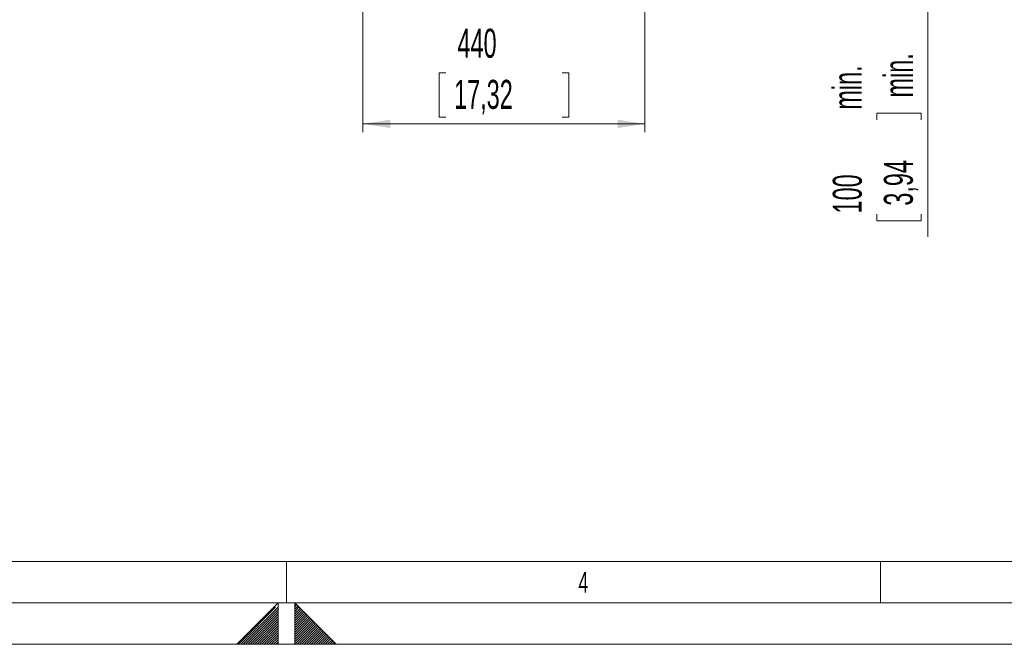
# Model space of a CAD drawing. Header units: millimetres. Extents: x 0 to 594, y 0 to 420.
# Tile 12 of 49: x 265 to 384, y 0 to 75. Entities that reach past the tile are written whole.
import ezdxf

# ---------------------------------------------------------------- set-up
doc = ezdxf.new("R2010")
doc.units = ezdxf.units.MM
doc.linetypes.add('CENTER', pattern=[10.16, 6.35, -1.27, 1.27, -1.27])
doc.styles.add('SLDTEXTSTYLE0', font='TXT', dxfattribs={"width": 0.605})
doc.styles.add('SLDTEXTSTYLE1', font='TXT', dxfattribs={"width": 0.638186})
doc.dimstyles.new('SLDDIMSTYLE2', dxfattribs={"dimtxt": 3.5, "dimasz": 3.302, "dimexe": 0, "dimexo": 0.0625, "dimgap": 0.875, "dimtad": 1, "dimdec": 3, "dimlfac": 10, "dimrnd": 1e-09, "dimzin": 12, "dimdsep": 46, "dimtxsty": 'SLDTEXTSTYLE0', "dimsah": 1, "dimcen": 0.09, "dimadec": 0, "dimazin": 3, "dimtfac": 1, "dimtofl": 0, "dimtmove": 0, "dimatfit": 3, "dimfxl": 1, "dimfrac": 2, "dimtolj": 1, "dimtzin": 12, "dimarcsym": 0})
doc.dimstyles.new('SLDDIMSTYLE4', dxfattribs={"dimtxt": 3.5, "dimasz": 3.302, "dimexe": 0, "dimexo": 0.0625, "dimgap": 0.875, "dimtad": 1, "dimdec": 3, "dimlfac": 10, "dimrnd": 1e-09, "dimzin": 12, "dimdsep": 46, "dimtxsty": 'SLDTEXTSTYLE0', "dimsah": 1, "dimcen": 0.09, "dimadec": 0, "dimazin": 3, "dimtfac": 1, "dimtofl": 0, "dimtmove": 0, "dimatfit": 3, "dimfxl": 1, "dimfrac": 2, "dimtolj": 1, "dimtzin": 12, "dimarcsym": 0})

# ---------------------------------------------------------------- blocks, each defined once
blk = doc.blocks.new('_D_11')
at = {"color": 7, "linetype": 'Continuous', "lineweight": 0}
for p, q in [((336.5, 90.15), (375.48, 90.15)), ((374.48, 90.15), (374.48, 77.38)), ((350.95, 77.38), (375.48, 77.38)), ((374.48, 77.38), (374.48, 49.23)), ((368.3, 63.34), (368.3, 64.14)), ((368.3, 64.14), (373.67, 64.14)), ((373.67, 64.14), (373.67, 63.34)), ((368.3, 51.97), (368.3, 51.17)), ((368.3, 51.17), (373.67, 51.17)), ((373.67, 51.17), (373.67, 51.97))]:
    blk.add_line(p, q, dxfattribs=at)
for points in [[(374.48, 90.15), (373.97, 86.85), (374.98, 86.85)], [(374.48, 77.38), (374.98, 80.68), (373.97, 80.68)]]:
    blk.add_solid(points, dxfattribs=at)
at = {"color": 7, "linetype": 'Continuous', "lineweight": 0, "char_height": 3.5, "attachment_point": 1, "rotation": 90, "style": 'SLDTEXTSTYLE0'}
for s, insert in [('min.', (369.16, 66.05, 0.01)), ('min.', (362.99, 64.58, 0.01)), ('3,94', (369.16, 52.98, 0.01)), ('100', (362.99, 52.04, 0.01))]:
    blk.add_mtext(s, dxfattribs=dict(at, insert=insert))
blk = doc.blocks.new('_D_12')
at = {"color": 7, "linetype": 'Continuous', "lineweight": 0}
for p, q in [((306.25, 121.61), (306.25, 61.87)), ((340.29, 93.94), (340.29, 61.87)), ((316.25, 69.04), (315.45, 69.04)), ((315.45, 69.04), (315.45, 63.67)), ((330.29, 69.04), (331.09, 69.04)), ((331.09, 69.04), (331.09, 63.67)), ((315.45, 63.67), (316.25, 63.67)), ((331.09, 63.67), (330.29, 63.67)), ((306.25, 62.87), (340.29, 62.87))]:
    blk.add_line(p, q, dxfattribs=at)
for points in [[(306.25, 62.87), (309.55, 62.36), (309.55, 63.37)], [(340.29, 62.87), (336.99, 63.37), (336.99, 62.36)]]:
    blk.add_solid(points, dxfattribs=at)
at = {"color": 7, "linetype": 'Continuous', "lineweight": 0, "char_height": 3.5, "attachment_point": 1, "style": 'SLDTEXTSTYLE0'}
for s, insert in [('440', (317.66, 74.35, 0.01)), ('17,32', (317.25, 68.18, 0.01))]:
    blk.add_mtext(s, dxfattribs=dict(at, insert=insert))

msp = doc.modelspace()

# ---------------------------------------------------------------- linework, layer by layer
at = {"color": 133, "linetype": 'Continuous', "lineweight": 0, "true_color": 0x71e1e1}
for p, q in [((406.12, 10), (10, 10)), ((297, 10), (297, 5)), ((368.75, 10), (368.75, 5)), ((589, 5), (5, 5)), ((291.00007, 0), (296.00007, 5)), ((298.00007, 5), (296.00007, 5)), ((296.00007, 5), (296.00007, 0)), ((298.00007, 5), (298.00007, 0)), ((303.00007, 0), (298.00007, 5)), ((594, 0), (0, 0)), ((303.00007, 0), (291.00007, 0))]:
    msp.add_line(p, q, dxfattribs=at)
at = {"color": 133, "linetype": 'CENTER', "lineweight": 0, "true_color": 0x71e1e1}
for p, q in [((291.21187, 0), (296.00007, 4.7882)), ((298.00007, 4.80833), (298.09593, 4.90413)), ((298.00007, 4.52547), (298.23733, 4.76273)), ((291.49467, 0), (296.00007, 4.5054)), ((291.77753, 0), (296.00007, 4.22253)), ((292.0604, 0), (296.00007, 3.93967)), ((292.3432, 0), (296.00007, 3.65687)), ((298.00007, 4.24267), (298.37873, 4.62133)), ((298.00007, 3.9598), (298.5202, 4.47987)), ((298.00007, 3.67693), (298.6616, 4.33847)), ((298.00007, 3.39413), (298.803, 4.19707)), ((298.00007, 3.11127), (298.9444, 4.05567)), ((298.00007, 2.8284), (299.08587, 3.9142)), ((298.00007, 2.5456), (299.22727, 3.7728)), ((298.00007, 2.26273), (299.36867, 3.6314)), ((292.62607, 0), (296.00007, 3.374)), ((292.90887, 0), (296.00007, 3.0912)), ((293.19173, 0), (296.00007, 2.80833)), ((293.4746, 0), (296.00007, 2.52547)), ((298.00007, 1.97987), (299.51013, 3.48993)), ((298.00007, 1.69707), (299.65153, 3.34853)), ((298.00007, 1.4142), (299.79293, 3.20713)), ((298.00007, 1.1314), (299.9344, 3.06567)), ((298.00007, 0.84853), (300.0758, 2.92427)), ((298.00007, 0.56567), (300.2172, 2.78287)), ((298.00007, 0.28287), (300.35867, 2.6414)), ((298.00893, 0.00887), (300.50007, 2.5)), ((293.7574, 0), (296.00007, 2.24267)), ((294.04027, 0), (296.00007, 1.9598)), ((294.32313, 0), (296.00007, 1.67693)), ((294.60593, 0), (296.00007, 1.39413)), ((298.28293, 0), (300.64147, 2.3586)), ((298.56573, 0), (300.78293, 2.21713)), ((298.8486, 0), (300.92433, 2.07573)), ((299.13147, 0), (301.06573, 1.93433)), ((299.41427, 0), (301.2072, 1.79287)), ((299.69713, 0), (301.3486, 1.65147)), ((299.97993, 0), (301.49, 1.51007)), ((300.2628, 0), (301.63147, 1.3686)), ((300.54567, 0), (301.77287, 1.2272)), ((294.8888, 0), (296.00007, 1.11127)), ((295.17167, 0), (296.00007, 0.8284)), ((295.45447, 0), (296.00007, 0.5456)), ((295.73733, 0), (296.00007, 0.26273)), ((300.82847, 0), (301.91427, 1.0858)), ((301.11133, 0), (302.05573, 0.94433)), ((301.3942, 0), (302.19713, 0.80293)), ((301.677, 0), (302.33853, 0.66153)), ((301.95987, 0), (302.47993, 0.52013)), ((302.24273, 0), (302.6214, 0.37867)), ((302.52553, 0), (302.7628, 0.23727)), ((302.8084, 0), (302.9042, 0.09587))]:
    msp.add_line(p, q, dxfattribs=at)

# ---------------------------------------------------------------- texts
at = {"color": 254, "linetype": 'Continuous', "lineweight": 0, "true_color": 0xe8e8e8, "insert": (332.85701, 8.7348), "char_height": 2.50001, "attachment_point": 2, "style": 'SLDTEXTSTYLE1'}
msp.add_mtext('4', dxfattribs=at)

# ---------------------------------------------------------------- dimensions: what is measured, and where the dimension line sits
at = {"color": 7, "linetype": 'Continuous', "lineweight": 0}
dim = msp.add_linear_dim(base=(340.28965, 62.86584), p1=(306.25143, 122.6081), p2=(340.28965, 94.94098), dimstyle='SLDDIMSTYLE4', dxfattribs=at)
dim.commit()
dim.dimension.update_dxf_attribs({"geometry": '_D_12', "text_midpoint": (323.27054, 62.86584), "dimtype": 160})
dim = msp.add_linear_dim(base=(374.47561, 77.37983), p1=(335.50211, 90.15344), p2=(349.95143, 77.37983), angle=90, text='<> min. ', dimstyle='SLDDIMSTYLE2', dxfattribs=at)
dim.commit()
dim.dimension.update_dxf_attribs({"geometry": '_D_11', "text_midpoint": (374.47561, 62.86584), "dimtype": 160})

doc.saveas('drawing.dxf')
